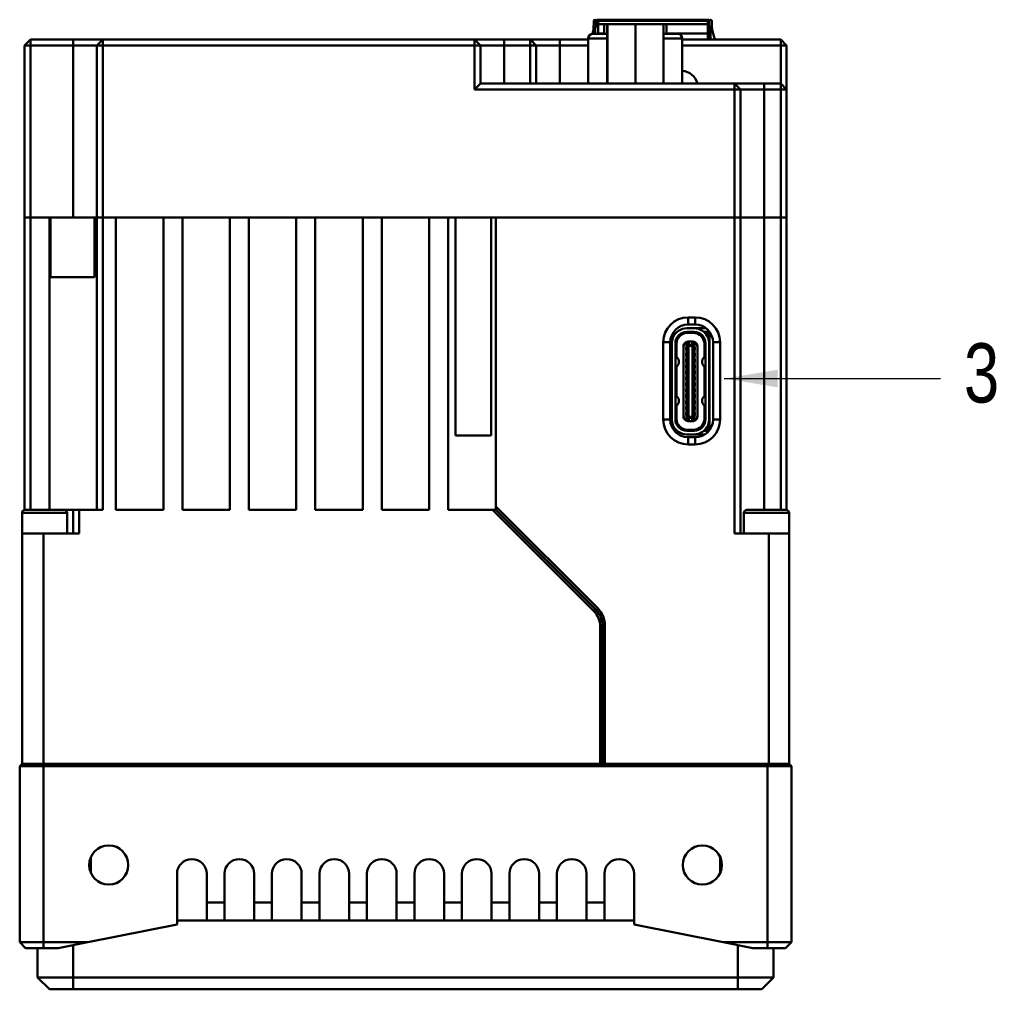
# Model space of a CAD drawing. Header units: millimetres. Extents: x 0 to 16412, y 0 to 878.
# Tile 3 of 3: x 16330 to 16412, y 796 to 878. Entities that reach past the tile are written whole.
import ezdxf

# ---------------------------------------------------------------- set-up
doc = ezdxf.new("R2010")
doc.units = ezdxf.units.MM
doc.layers.add('粗实线', color=7, linetype='Continuous', lineweight=50)
doc.layers.add('细实线', color=3, linetype='Continuous', lineweight=25)
doc.styles.add('iTek', font='txt', dxfattribs={"width": 0.8, "height": 5})
doc.dimstyles.new('iTek', dxfattribs={"dimscale": 0, "dimtxt": 5, "dimasz": 4.5, "dimexe": 1, "dimexo": 0, "dimgap": 1.5, "dimtad": 1, "dimtoh": 1, "dimdsep": 46, "dimtxsty": 'iTek', "dimcen": 4, "dimclrd": 256, "dimclre": 256, "dimclrt": 256, "dimazin": 2, "dimtfac": 1, "dimtmove": 0, "dimatfit": 3, "dimfxl": 1, "dimlwd": -1, "dimlwe": -1, "dimarcsym": 0})

msp = doc.modelspace()

# ---------------------------------------------------------------- linework, layer by layer
at = {"layer": '粗实线'}
for p, q in [((16377.895, 877.674), (16377.894, 877.392)), ((16378.114, 877.203), (16378.114, 877.674)), ((16378.144, 877.782), (16378.144, 877.203)), ((16378.144, 877.782), (16378.644, 877.782)), ((16387.504, 877.782), (16378.256, 877.782)), ((16378.256, 877.674), (16378.256, 877.782)), ((16378.256, 877.392), (16378.256, 877.674)), ((16378.256, 877.674), (16387.504, 877.674)), ((16387.094, 877.782), (16378.644, 877.782)), ((16378.644, 877.782), (16378.644, 877.782)), ((16387.094, 877.782), (16387.594, 877.782)), ((16387.094, 877.782), (16387.094, 877.782)), ((16387.504, 877.782), (16387.504, 877.674)), ((16387.504, 877.674), (16387.504, 877.392)), ((16387.594, 877.203), (16387.594, 877.782)), ((16387.625, 877.674), (16387.624, 877.203)), ((16387.844, 877.392), (16387.844, 877.674)), ((16377.792, 876.615), (16377.783, 876.583)), ((16378.02, 877.203), (16378.02, 876.587)), ((16378.02, 877.203), (16378.256, 877.203)), ((16378.256, 876.615), (16378.256, 877.392)), ((16378.761, 877.392), (16378.256, 877.392)), ((16378.256, 876.587), (16378.256, 876.615)), ((16378.256, 876.615), (16378.761, 876.615)), ((16378.761, 877.397), (16378.761, 876.587)), ((16378.761, 877.397), (16379.03, 877.397)), ((16379.03, 877.397), (16379.03, 872.407)), ((16379.03, 877.397), (16379.058, 877.397)), ((16379.058, 877.397), (16379.058, 872.407)), ((16379.058, 877.397), (16381.422, 877.397)), ((16381.422, 877.397), (16381.422, 872.407)), ((16381.422, 877.397), (16383.758, 877.397)), ((16383.758, 877.397), (16383.758, 872.407)), ((16383.758, 877.397), (16384.026, 877.397)), ((16384.026, 877.397), (16384.026, 876.587)), ((16387.504, 877.392), (16384.026, 877.392)), ((16384.026, 876.615), (16387.504, 876.615)), ((16387.504, 877.392), (16387.504, 876.615)), ((16387.504, 877.203), (16387.524, 877.203)), ((16387.504, 876.615), (16387.504, 876.107)), ((16387.524, 877.203), (16387.724, 877.203)), ((16387.524, 877.203), (16387.524, 876.107)), ((16387.724, 876.107), (16387.724, 877.203)), ((16387.946, 876.615), (16388.082, 876.107)), ((16330.444, 876.107), (16329.944, 875.607)), ((16330.444, 876.107), (16330.444, 875.607)), ((16330.444, 876.107), (16334.044, 876.107)), ((16334.044, 875.607), (16334.044, 876.107)), ((16334.044, 876.107), (16336.544, 876.107)), ((16336.044, 875.607), (16336.544, 876.107)), ((16336.544, 876.107), (16367.844, 876.107)), ((16336.544, 875.607), (16336.544, 876.107)), ((16367.844, 875.607), (16367.844, 876.107)), ((16368.344, 875.607), (16367.844, 876.107)), ((16367.844, 876.107), (16370.344, 876.107)), ((16370.344, 875.607), (16370.344, 876.107)), ((16370.344, 876.107), (16372.544, 876.107)), ((16372.544, 875.607), (16372.544, 876.107)), ((16373.044, 875.607), (16372.544, 876.107)), ((16372.544, 876.107), (16372.594, 876.107)), ((16372.594, 876.057), (16372.594, 876.107)), ((16372.637, 876.107), (16372.594, 876.107)), ((16372.89, 875.76), (16372.637, 876.107)), ((16372.637, 876.107), (16375.044, 876.107)), ((16375.044, 876.107), (16375.044, 875.607)), ((16375.044, 876.107), (16377.434, 876.107)), ((16377.434, 876.187), (16377.434, 872.407)), ((16379.03, 876.187), (16377.434, 876.187)), ((16377.834, 876.587), (16379.03, 876.587)), ((16383.758, 876.587), (16384.954, 876.587)), ((16385.354, 876.187), (16383.758, 876.187)), ((16385.354, 876.187), (16385.354, 872.407)), ((16385.354, 876.107), (16393.644, 876.107)), ((16393.644, 876.107), (16393.644, 875.607)), ((16394.144, 875.607), (16393.644, 876.107)), ((16329.944, 861.107), (16329.944, 875.607)), ((16330.444, 875.607), (16329.944, 875.607)), ((16330.444, 875.607), (16330.444, 861.107)), ((16334.044, 875.607), (16330.444, 875.607)), ((16334.044, 861.107), (16334.044, 875.607)), ((16336.044, 875.607), (16334.044, 875.607)), ((16336.044, 861.107), (16336.044, 875.607)), ((16336.544, 875.607), (16336.044, 875.607)), ((16336.544, 875.607), (16336.544, 861.107)), ((16367.844, 875.607), (16336.544, 875.607)), ((16367.844, 871.907), (16367.844, 875.607)), ((16367.844, 875.607), (16368.344, 875.607)), ((16368.344, 875.607), (16368.344, 872.407)), ((16370.344, 875.607), (16368.344, 875.607)), ((16370.344, 875.607), (16370.344, 872.407)), ((16372.544, 875.607), (16370.344, 875.607)), ((16372.544, 872.407), (16372.544, 875.607)), ((16373.044, 875.607), (16372.544, 875.607)), ((16373.044, 875.607), (16373.044, 872.407)), ((16375.044, 875.607), (16373.044, 875.607)), ((16375.044, 875.607), (16375.044, 872.407)), ((16377.434, 875.607), (16375.044, 875.607)), ((16393.644, 875.607), (16385.354, 875.607)), ((16393.644, 872.407), (16393.644, 875.607)), ((16394.144, 875.607), (16393.644, 875.607)), ((16394.144, 875.607), (16394.144, 871.907)), ((16367.844, 871.907), (16368.344, 872.407)), ((16389.744, 871.907), (16367.844, 871.907)), ((16368.344, 872.407), (16389.744, 872.407)), ((16389.744, 871.907), (16389.744, 872.407)), ((16390.244, 871.907), (16389.744, 872.407)), ((16389.744, 872.407), (16392.244, 872.407)), ((16389.744, 861.117), (16389.744, 871.907)), ((16390.244, 871.907), (16389.744, 871.907)), ((16390.244, 871.907), (16390.244, 861.117)), ((16392.244, 871.907), (16390.244, 871.907)), ((16392.244, 871.907), (16392.244, 872.407)), ((16392.244, 872.407), (16393.644, 872.407)), ((16392.244, 871.907), (16392.244, 861.117)), ((16393.644, 871.907), (16392.244, 871.907)), ((16393.644, 871.907), (16393.644, 872.407)), ((16394.144, 871.907), (16393.644, 872.407)), ((16394.144, 871.907), (16393.644, 871.907)), ((16393.644, 861.117), (16393.644, 871.907)), ((16394.144, 871.907), (16394.144, 861.117)), ((16330.444, 861.107), (16329.944, 861.107)), ((16329.944, 836.492), (16329.944, 861.107)), ((16334.044, 861.107), (16330.444, 861.107)), ((16330.444, 861.107), (16332.044, 861.107)), ((16330.444, 861.107), (16330.444, 836.497)), ((16332.044, 836.507), (16332.044, 861.107)), ((16332.144, 861.107), (16332.144, 856.107)), ((16336.044, 861.107), (16334.044, 861.107)), ((16335.844, 856.107), (16335.844, 861.107)), ((16336.544, 861.107), (16336.044, 861.107)), ((16336.044, 836.507), (16336.044, 861.107)), ((16375.044, 861.107), (16336.544, 861.107)), ((16336.544, 861.107), (16336.544, 836.507)), ((16337.644, 861.107), (16336.544, 861.107)), ((16337.644, 836.507), (16337.644, 861.107)), ((16341.644, 861.107), (16341.644, 836.507)), ((16343.244, 861.107), (16341.644, 861.107)), ((16343.244, 836.507), (16343.244, 861.107)), ((16347.244, 861.107), (16347.244, 836.507)), ((16348.844, 861.107), (16347.244, 861.107)), ((16348.844, 836.507), (16348.844, 861.107)), ((16352.844, 861.107), (16352.844, 836.507)), ((16354.444, 861.107), (16352.844, 861.107)), ((16354.444, 836.507), (16354.444, 861.107)), ((16358.444, 861.107), (16358.444, 836.507)), ((16360.044, 861.107), (16358.444, 861.107)), ((16360.044, 836.507), (16360.044, 861.107)), ((16364.044, 861.107), (16364.044, 836.507)), ((16365.644, 861.107), (16364.044, 861.107)), ((16365.644, 836.507), (16365.644, 861.107)), ((16366.244, 861.107), (16366.244, 842.757)), ((16369.244, 842.757), (16369.244, 861.107)), ((16369.644, 861.107), (16369.644, 836.789)), ((16369.644, 861.107), (16389.744, 861.107)), ((16389.744, 861.117), (16375.044, 861.117)), ((16375.044, 861.117), (16375.044, 861.107)), ((16376.844, 861.107), (16376.844, 861.117)), ((16384.124, 861.107), (16384.124, 861.117)), ((16384.724, 861.107), (16384.724, 861.117)), ((16387.644, 861.107), (16387.644, 861.117)), ((16389.044, 861.107), (16389.044, 861.117)), ((16390.244, 861.117), (16389.744, 861.117)), ((16389.744, 834.507), (16389.744, 861.107)), ((16389.744, 861.107), (16390.244, 861.107)), ((16392.244, 861.117), (16390.244, 861.117)), ((16390.244, 861.107), (16390.244, 834.507)), ((16390.244, 861.107), (16392.244, 861.107)), ((16390.647, 861.107), (16390.653, 861.117)), ((16393.644, 861.117), (16392.244, 861.117)), ((16393.644, 861.107), (16392.244, 861.107)), ((16392.244, 861.107), (16392.244, 836.497)), ((16394.144, 861.117), (16393.644, 861.117)), ((16393.644, 861.107), (16394.144, 861.107)), ((16393.644, 836.497), (16393.644, 861.107)), ((16394.144, 861.107), (16394.144, 836.492)), ((16332.144, 859.107), (16332.044, 859.107)), ((16332.044, 857.107), (16332.144, 857.107)), ((16335.844, 856.107), (16332.144, 856.107)), ((16385.844, 852.707), (16386.444, 852.707)), ((16385.844, 852.707), (16385.844, 852.107)), ((16386.444, 852.707), (16386.444, 852.107)), ((16385.744, 851.787), (16385.744, 851.786)), ((16385.744, 851.787), (16386.344, 851.787)), ((16386.444, 852.107), (16385.844, 852.107)), ((16386.344, 851.787), (16386.344, 851.786)), ((16386.344, 851.787), (16387.37, 851.787)), ((16387.094, 851.958), (16387.094, 851.787)), ((16384.935, 850.979), (16385.033, 850.993)), ((16386.344, 851.487), (16385.744, 851.487)), ((16385.794, 851.392), (16385.794, 851.467)), ((16386.294, 851.467), (16385.794, 851.467)), ((16385.794, 851.392), (16386.294, 851.392)), ((16386.294, 851.392), (16386.294, 851.467)), ((16387.164, 851.487), (16387.644, 851.487)), ((16387.187, 851.467), (16387.364, 851.467)), ((16387.435, 851.437), (16387.564, 851.437)), ((16387.514, 851.387), (16387.462, 851.387)), ((16387.464, 851.367), (16387.464, 851.115)), ((16387.464, 851.287), (16387.514, 851.287)), ((16387.464, 851.267), (16387.644, 851.267)), ((16387.564, 851.437), (16387.514, 851.387)), ((16387.514, 851.287), (16387.514, 851.387)), ((16387.514, 851.287), (16387.534, 851.267)), ((16387.614, 851.337), (16387.544, 851.267)), ((16387.644, 850.917), (16387.551, 850.917)), ((16387.644, 850.917), (16387.551, 850.917)), ((16387.564, 851.437), (16387.614, 851.437)), ((16387.594, 851.437), (16387.594, 851.487)), ((16387.594, 851.267), (16387.594, 851.317)), ((16387.614, 851.437), (16387.614, 851.337)), ((16387.644, 843.207), (16387.644, 851.507)), ((16383.744, 844.107), (16383.744, 850.607)), ((16383.744, 850.607), (16384.344, 850.607)), ((16384.344, 850.607), (16384.344, 844.107)), ((16384.464, 850.487), (16384.464, 844.147)), ((16384.774, 850.517), (16384.774, 844.117)), ((16384.794, 850.487), (16384.869, 850.487)), ((16384.794, 850.487), (16384.794, 849.44)), ((16384.869, 850.487), (16384.869, 849.367)), ((16385.449, 850.242), (16385.444, 850.242)), ((16385.444, 850.242), (16385.444, 848.867)), ((16385.462, 848.889), (16385.462, 850.242)), ((16385.684, 850.197), (16385.684, 850.184)), ((16385.684, 850.197), (16385.719, 850.197)), ((16385.684, 849.949), (16385.684, 850.184)), ((16385.684, 850.184), (16385.719, 850.158)), ((16385.719, 850.602), (16385.719, 850.581)), ((16385.719, 850.581), (16385.719, 850.572)), ((16385.719, 850.572), (16385.719, 850.522)), ((16385.769, 850.572), (16385.719, 850.572)), ((16385.719, 850.522), (16385.719, 850.268)), ((16385.769, 850.302), (16385.719, 850.268)), ((16385.719, 850.268), (16385.719, 844.365)), ((16385.769, 850.572), (16385.769, 850.568)), ((16385.914, 850.572), (16385.769, 850.572)), ((16385.769, 850.302), (16385.769, 850.568)), ((16385.769, 850.568), (16385.914, 850.568)), ((16385.869, 850.262), (16385.769, 850.302)), ((16385.869, 844.372), (16385.869, 850.262)), ((16385.869, 850.262), (16385.914, 850.262)), ((16385.914, 850.672), (16385.894, 850.672)), ((16385.894, 850.622), (16385.894, 850.672)), ((16385.894, 850.622), (16385.914, 850.622)), ((16386.174, 850.672), (16385.914, 850.672)), ((16385.914, 850.672), (16385.914, 850.664)), ((16385.914, 850.664), (16386.174, 850.664)), ((16385.914, 850.664), (16385.914, 850.397)), ((16386.174, 850.397), (16385.914, 850.397)), ((16385.914, 850.397), (16385.914, 850.304)), ((16385.914, 850.304), (16385.914, 850.262)), ((16385.914, 850.304), (16386.174, 850.304)), ((16386.174, 850.672), (16386.174, 850.664)), ((16386.194, 850.672), (16386.174, 850.672)), ((16386.174, 850.664), (16386.174, 850.397)), ((16386.174, 850.622), (16386.194, 850.622)), ((16386.319, 850.572), (16386.174, 850.572)), ((16386.174, 850.568), (16386.319, 850.568)), ((16386.174, 850.397), (16386.174, 850.304)), ((16386.174, 850.304), (16386.174, 850.262)), ((16386.219, 850.262), (16386.174, 850.262)), ((16386.194, 850.672), (16386.194, 850.622)), ((16386.319, 850.302), (16386.219, 850.262)), ((16386.219, 850.262), (16386.219, 844.372)), ((16386.319, 850.572), (16386.319, 850.568)), ((16386.369, 850.572), (16386.319, 850.572)), ((16386.319, 850.568), (16386.319, 850.302)), ((16386.319, 850.302), (16386.369, 850.268)), ((16386.369, 850.581), (16386.369, 850.602)), ((16386.369, 850.572), (16386.369, 850.581)), ((16386.369, 850.522), (16386.369, 850.572)), ((16386.369, 850.268), (16386.369, 850.522)), ((16386.369, 844.365), (16386.369, 850.268)), ((16386.369, 850.197), (16386.404, 850.197)), ((16386.369, 850.158), (16386.404, 850.184)), ((16386.404, 850.184), (16386.404, 850.197)), ((16386.404, 850.184), (16386.404, 849.949)), ((16386.626, 850.242), (16386.626, 848.889)), ((16386.644, 850.242), (16386.639, 850.242)), ((16386.644, 848.867), (16386.644, 850.242)), ((16387.219, 850.467), (16387.219, 849.367)), ((16387.294, 850.467), (16387.219, 850.467)), ((16387.294, 849.44), (16387.294, 850.467)), ((16387.314, 844.117), (16387.314, 850.517)), ((16387.624, 850.517), (16387.644, 850.517)), ((16387.624, 844.147), (16387.624, 850.487)), ((16387.644, 850.337), (16387.624, 850.337)), ((16387.644, 850.087), (16387.624, 850.087)), ((16388.544, 850.607), (16387.944, 850.607)), ((16387.944, 844.107), (16387.944, 850.607)), ((16388.544, 850.607), (16388.544, 844.107)), ((16384.464, 849.857), (16384.344, 849.857)), ((16384.912, 849.326), (16384.774, 849.459)), ((16385.719, 849.975), (16385.684, 849.949)), ((16385.684, 849.949), (16385.684, 849.937)), ((16385.684, 849.937), (16385.719, 849.937)), ((16385.684, 849.697), (16385.684, 849.684)), ((16385.684, 849.697), (16385.719, 849.697)), ((16385.684, 849.684), (16385.719, 849.658)), ((16385.684, 849.449), (16385.684, 849.684)), ((16385.719, 849.475), (16385.684, 849.449)), ((16385.684, 849.449), (16385.684, 849.437)), ((16385.684, 849.437), (16385.719, 849.437)), ((16386.404, 849.949), (16386.369, 849.975)), ((16386.404, 849.937), (16386.369, 849.937)), ((16386.404, 849.697), (16386.369, 849.697)), ((16386.369, 849.658), (16386.404, 849.684)), ((16386.404, 849.449), (16386.369, 849.475)), ((16386.404, 849.437), (16386.369, 849.437)), ((16386.404, 849.937), (16386.404, 849.949)), ((16386.404, 849.684), (16386.404, 849.697)), ((16386.404, 849.684), (16386.404, 849.449)), ((16386.404, 849.437), (16386.404, 849.449)), ((16387.314, 849.459), (16387.176, 849.326)), ((16387.644, 849.787), (16387.624, 849.787)), ((16387.644, 849.587), (16387.624, 849.587)), ((16387.644, 849.287), (16387.624, 849.287)), ((16384.912, 848.607), (16384.774, 848.474)), ((16384.794, 846.14), (16384.794, 848.494)), ((16384.869, 848.566), (16384.869, 846.067)), ((16385.444, 848.867), (16385.444, 848.091)), ((16385.461, 848.07), (16385.461, 848.889)), ((16385.684, 849.197), (16385.684, 849.184)), ((16385.684, 849.197), (16385.719, 849.197)), ((16385.684, 849.184), (16385.719, 849.158)), ((16385.684, 848.949), (16385.684, 849.184)), ((16385.719, 848.975), (16385.684, 848.949)), ((16385.684, 848.949), (16385.684, 848.937)), ((16385.684, 848.937), (16385.719, 848.937)), ((16385.684, 848.697), (16385.684, 848.684)), ((16385.684, 848.697), (16385.719, 848.697)), ((16385.684, 848.449), (16385.684, 848.684)), ((16385.684, 848.684), (16385.719, 848.658)), ((16385.719, 848.475), (16385.684, 848.449)), ((16385.684, 848.449), (16385.684, 848.437)), ((16385.684, 848.437), (16385.719, 848.437)), ((16386.404, 849.197), (16386.369, 849.197)), ((16386.369, 849.158), (16386.404, 849.184)), ((16386.404, 848.949), (16386.369, 848.975)), ((16386.404, 848.937), (16386.369, 848.937)), ((16386.404, 848.697), (16386.369, 848.697)), ((16386.369, 848.658), (16386.404, 848.684)), ((16386.404, 848.449), (16386.369, 848.475)), ((16386.404, 848.437), (16386.369, 848.437)), ((16386.404, 849.184), (16386.404, 849.197)), ((16386.404, 849.184), (16386.404, 848.949)), ((16386.404, 848.937), (16386.404, 848.949)), ((16386.404, 848.684), (16386.404, 848.697)), ((16386.404, 848.684), (16386.404, 848.449)), ((16386.404, 848.437), (16386.404, 848.449)), ((16386.627, 848.889), (16386.627, 848.07)), ((16386.644, 848.091), (16386.644, 848.867)), ((16387.176, 848.607), (16387.314, 848.474)), ((16387.219, 848.566), (16387.219, 846.067)), ((16387.294, 846.14), (16387.294, 848.494)), ((16387.644, 849.087), (16387.624, 849.087)), ((16387.644, 848.787), (16387.624, 848.787)), ((16387.644, 848.587), (16387.624, 848.587)), ((16385.444, 848.091), (16385.444, 846.542)), ((16385.462, 846.564), (16385.462, 848.069)), ((16385.684, 848.197), (16385.684, 848.184)), ((16385.684, 848.197), (16385.719, 848.197)), ((16385.684, 847.949), (16385.684, 848.184)), ((16385.684, 848.184), (16385.719, 848.158)), ((16385.719, 847.975), (16385.684, 847.949)), ((16385.684, 847.949), (16385.684, 847.937)), ((16385.684, 847.937), (16385.719, 847.937)), ((16385.684, 847.697), (16385.684, 847.684)), ((16385.684, 847.697), (16385.719, 847.697)), ((16385.684, 847.449), (16385.684, 847.684)), ((16385.684, 847.684), (16385.719, 847.658)), ((16386.404, 848.197), (16386.369, 848.197)), ((16386.369, 848.158), (16386.404, 848.184)), ((16386.404, 847.949), (16386.369, 847.975)), ((16386.404, 847.937), (16386.369, 847.937)), ((16386.404, 847.697), (16386.369, 847.697)), ((16386.369, 847.658), (16386.404, 847.684)), ((16386.404, 848.184), (16386.404, 848.197)), ((16386.404, 848.184), (16386.404, 847.949)), ((16386.404, 847.937), (16386.404, 847.949)), ((16386.404, 847.684), (16386.404, 847.697)), ((16386.404, 847.684), (16386.404, 847.449)), ((16386.626, 848.069), (16386.626, 846.564)), ((16386.644, 846.542), (16386.644, 848.091)), ((16387.644, 848.287), (16387.624, 848.287)), ((16387.644, 848.087), (16387.624, 848.087)), ((16387.644, 847.787), (16387.624, 847.787)), ((16387.644, 847.587), (16387.624, 847.587)), ((16385.719, 847.475), (16385.684, 847.449)), ((16385.684, 847.449), (16385.684, 847.437)), ((16385.684, 847.437), (16385.719, 847.437)), ((16385.684, 847.197), (16385.684, 847.184)), ((16385.684, 847.197), (16385.719, 847.197)), ((16385.684, 846.949), (16385.684, 847.184)), ((16385.684, 847.184), (16385.719, 847.158)), ((16385.719, 846.975), (16385.684, 846.949)), ((16385.684, 846.949), (16385.684, 846.937)), ((16385.684, 846.937), (16385.719, 846.937)), ((16386.404, 847.449), (16386.369, 847.475)), ((16386.404, 847.437), (16386.369, 847.437)), ((16386.404, 847.197), (16386.369, 847.197)), ((16386.369, 847.158), (16386.404, 847.184)), ((16386.404, 846.949), (16386.369, 846.975)), ((16386.404, 846.937), (16386.369, 846.937)), ((16386.404, 847.437), (16386.404, 847.449)), ((16386.404, 847.184), (16386.404, 847.197)), ((16386.404, 847.184), (16386.404, 846.949)), ((16386.404, 846.937), (16386.404, 846.949)), ((16387.644, 847.287), (16387.624, 847.287)), ((16387.644, 847.087), (16387.624, 847.087)), ((16387.644, 846.787), (16387.624, 846.787)), ((16384.344, 846.357), (16384.464, 846.357)), ((16384.912, 846.026), (16384.774, 846.159)), ((16385.444, 846.542), (16385.444, 845.766)), ((16385.461, 845.745), (16385.461, 846.564)), ((16385.684, 846.697), (16385.684, 846.684)), ((16385.684, 846.697), (16385.719, 846.697)), ((16385.684, 846.684), (16385.719, 846.658)), ((16385.684, 846.449), (16385.684, 846.684)), ((16385.719, 846.475), (16385.684, 846.449)), ((16385.684, 846.449), (16385.684, 846.437)), ((16385.684, 846.437), (16385.719, 846.437)), ((16385.684, 846.197), (16385.684, 846.184)), ((16385.684, 846.197), (16385.719, 846.197)), ((16385.684, 846.184), (16385.719, 846.158)), ((16385.684, 845.949), (16385.684, 846.184)), ((16385.719, 845.975), (16385.684, 845.949)), ((16385.684, 845.949), (16385.684, 845.937)), ((16385.684, 845.937), (16385.719, 845.937)), ((16386.404, 846.697), (16386.369, 846.697)), ((16386.369, 846.658), (16386.404, 846.684)), ((16386.404, 846.449), (16386.369, 846.475)), ((16386.404, 846.437), (16386.369, 846.437)), ((16386.404, 846.197), (16386.369, 846.197)), ((16386.369, 846.158), (16386.404, 846.184)), ((16386.404, 845.949), (16386.369, 845.975)), ((16386.404, 845.937), (16386.369, 845.937)), ((16386.404, 846.684), (16386.404, 846.697)), ((16386.404, 846.684), (16386.404, 846.449)), ((16386.404, 846.437), (16386.404, 846.449)), ((16386.404, 846.184), (16386.404, 846.197)), ((16386.404, 846.184), (16386.404, 845.949)), ((16386.404, 845.937), (16386.404, 845.949)), ((16386.627, 846.564), (16386.627, 845.745)), ((16386.644, 845.766), (16386.644, 846.542)), ((16387.314, 846.159), (16387.176, 846.026)), ((16387.644, 846.587), (16387.624, 846.587)), ((16387.644, 846.287), (16387.624, 846.287)), ((16387.644, 846.087), (16387.624, 846.087)), ((16384.774, 845.174), (16384.912, 845.307)), ((16384.794, 845.194), (16384.794, 844.146)), ((16384.869, 844.147), (16384.869, 845.266)), ((16385.444, 845.766), (16385.444, 844.392)), ((16385.462, 844.392), (16385.462, 845.744)), ((16385.684, 845.697), (16385.684, 845.684)), ((16385.684, 845.697), (16385.719, 845.697)), ((16385.684, 845.449), (16385.684, 845.684)), ((16385.684, 845.684), (16385.719, 845.658)), ((16385.719, 845.475), (16385.684, 845.449)), ((16385.684, 845.449), (16385.684, 845.437)), ((16385.684, 845.437), (16385.719, 845.437)), ((16385.684, 845.197), (16385.684, 845.184)), ((16385.684, 845.197), (16385.719, 845.197)), ((16385.684, 844.949), (16385.684, 845.184)), ((16385.684, 845.184), (16385.719, 845.158)), ((16386.404, 845.697), (16386.369, 845.697)), ((16386.369, 845.658), (16386.404, 845.684)), ((16386.404, 845.449), (16386.369, 845.475)), ((16386.404, 845.437), (16386.369, 845.437)), ((16386.404, 845.197), (16386.369, 845.197)), ((16386.369, 845.158), (16386.404, 845.184)), ((16386.404, 845.684), (16386.404, 845.697)), ((16386.404, 845.684), (16386.404, 845.449)), ((16386.404, 845.437), (16386.404, 845.449)), ((16386.404, 845.184), (16386.404, 845.197)), ((16386.404, 845.184), (16386.404, 844.949)), ((16386.626, 845.744), (16386.626, 844.392)), ((16386.644, 844.392), (16386.644, 845.766)), ((16387.314, 845.174), (16387.176, 845.307)), ((16387.219, 845.266), (16387.219, 844.167)), ((16387.294, 844.167), (16387.294, 845.194)), ((16387.644, 845.787), (16387.624, 845.787)), ((16387.644, 845.587), (16387.624, 845.587)), ((16387.644, 845.287), (16387.624, 845.287)), ((16385.444, 844.392), (16385.449, 844.392)), ((16385.719, 844.975), (16385.684, 844.949)), ((16385.684, 844.949), (16385.684, 844.937)), ((16385.684, 844.937), (16385.719, 844.937)), ((16385.684, 844.697), (16385.684, 844.684)), ((16385.684, 844.697), (16385.719, 844.697)), ((16385.684, 844.449), (16385.684, 844.684)), ((16385.684, 844.684), (16385.719, 844.658)), ((16385.719, 844.475), (16385.684, 844.449)), ((16385.684, 844.449), (16385.684, 844.437)), ((16385.719, 844.437), (16385.684, 844.437)), ((16385.719, 844.365), (16385.769, 844.331)), ((16385.719, 844.365), (16385.719, 844.112)), ((16385.769, 844.331), (16385.869, 844.372)), ((16385.769, 844.065), (16385.769, 844.331)), ((16385.914, 844.372), (16385.869, 844.372)), ((16385.914, 844.329), (16385.914, 844.371)), ((16386.174, 844.329), (16385.914, 844.329)), ((16385.914, 844.236), (16385.914, 844.329)), ((16386.174, 844.372), (16386.219, 844.372)), ((16386.174, 844.371), (16386.174, 844.329)), ((16386.174, 844.236), (16386.174, 844.329)), ((16386.219, 844.372), (16386.319, 844.331)), ((16386.319, 844.331), (16386.369, 844.365)), ((16386.319, 844.331), (16386.319, 844.065)), ((16386.404, 844.949), (16386.369, 844.975)), ((16386.404, 844.937), (16386.369, 844.937)), ((16386.404, 844.697), (16386.369, 844.697)), ((16386.369, 844.658), (16386.404, 844.684)), ((16386.404, 844.449), (16386.369, 844.475)), ((16386.404, 844.437), (16386.369, 844.437)), ((16386.369, 844.112), (16386.369, 844.365)), ((16386.404, 844.937), (16386.404, 844.949)), ((16386.404, 844.684), (16386.404, 844.697)), ((16386.404, 844.684), (16386.404, 844.449)), ((16386.404, 844.437), (16386.404, 844.449)), ((16386.639, 844.392), (16386.644, 844.392)), ((16387.644, 845.087), (16387.624, 845.087)), ((16387.644, 844.787), (16387.624, 844.787)), ((16387.644, 844.587), (16387.624, 844.587)), ((16387.644, 844.287), (16387.624, 844.287)), ((16384.344, 844.107), (16383.744, 844.107)), ((16384.869, 844.147), (16384.794, 844.146)), ((16385.033, 843.64), (16384.935, 843.654)), ((16385.719, 844.112), (16385.719, 844.062)), ((16385.719, 844.062), (16385.719, 844.052)), ((16385.719, 844.062), (16385.769, 844.062)), ((16385.719, 844.052), (16385.719, 844.032)), ((16385.914, 844.065), (16385.769, 844.065)), ((16385.769, 844.065), (16385.769, 844.062)), ((16385.769, 844.062), (16385.914, 844.062)), ((16385.894, 843.962), (16385.894, 844.012)), ((16385.914, 844.012), (16385.894, 844.012)), ((16385.894, 843.962), (16385.914, 843.962)), ((16385.914, 844.236), (16386.174, 844.236)), ((16385.914, 843.969), (16385.914, 844.236)), ((16386.174, 843.969), (16385.914, 843.969)), ((16385.914, 843.962), (16385.914, 843.969)), ((16385.914, 843.962), (16386.174, 843.962)), ((16386.174, 843.969), (16386.174, 844.236)), ((16386.319, 844.065), (16386.174, 844.065)), ((16386.174, 844.062), (16386.319, 844.062)), ((16386.194, 844.012), (16386.174, 844.012)), ((16386.174, 843.962), (16386.174, 843.969)), ((16386.174, 843.962), (16386.194, 843.962)), ((16386.194, 844.012), (16386.194, 843.962)), ((16386.319, 844.065), (16386.319, 844.062)), ((16386.319, 844.062), (16386.369, 844.062)), ((16386.369, 844.062), (16386.369, 844.112)), ((16386.369, 844.052), (16386.369, 844.062)), ((16386.369, 844.032), (16386.369, 844.052)), ((16387.219, 844.167), (16387.294, 844.167)), ((16387.464, 843.518), (16387.464, 843.267)), ((16387.551, 843.717), (16387.644, 843.717)), ((16387.551, 843.717), (16387.644, 843.717)), ((16387.644, 844.117), (16387.624, 844.117)), ((16387.944, 844.107), (16388.544, 844.107)), ((16369.244, 842.757), (16366.244, 842.757)), ((16385.744, 843.147), (16386.344, 843.147)), ((16386.344, 842.847), (16385.744, 842.847)), ((16385.744, 842.847), (16385.744, 842.847)), ((16385.794, 843.167), (16385.794, 843.242)), ((16386.294, 843.242), (16385.794, 843.242)), ((16385.794, 843.167), (16386.294, 843.167)), ((16385.844, 842.607), (16386.444, 842.607)), ((16385.844, 842.607), (16385.844, 842.007)), ((16386.294, 843.242), (16386.294, 843.167)), ((16386.344, 842.847), (16386.344, 842.847)), ((16387.258, 842.847), (16386.344, 842.847)), ((16386.444, 842.607), (16386.444, 842.007)), ((16387.033, 842.74), (16387.063, 842.74)), ((16387.597, 843.147), (16387.164, 843.147)), ((16387.364, 843.167), (16387.187, 843.167)), ((16387.564, 843.197), (16387.435, 843.197)), ((16387.462, 843.247), (16387.514, 843.247)), ((16387.464, 843.367), (16387.644, 843.367)), ((16387.514, 843.347), (16387.464, 843.347)), ((16387.534, 843.367), (16387.514, 843.347)), ((16387.514, 843.247), (16387.514, 843.347)), ((16387.564, 843.197), (16387.514, 843.247)), ((16387.544, 843.367), (16387.614, 843.297)), ((16387.614, 843.197), (16387.564, 843.197)), ((16387.614, 843.297), (16387.614, 843.197)), ((16387.614, 843.24), (16387.644, 843.24)), ((16386.444, 842.007), (16385.844, 842.007)), ((16329.744, 836.247), (16329.744, 834.497)), ((16333.369, 836.247), (16329.744, 836.247)), ((16329.994, 836.497), (16333.142, 836.497)), ((16334.044, 836.507), (16332.044, 836.507)), ((16332.044, 836.497), (16332.044, 836.507)), ((16333.142, 836.497), (16333.294, 836.497)), ((16333.544, 836.247), (16333.369, 836.247)), ((16333.544, 834.507), (16333.544, 836.247)), ((16334.044, 834.507), (16334.044, 836.507)), ((16334.044, 836.507), (16334.544, 836.507)), ((16334.544, 836.507), (16334.544, 834.507)), ((16334.544, 836.507), (16336.544, 836.507)), ((16337.644, 836.507), (16341.644, 836.507)), ((16343.244, 836.507), (16347.244, 836.507)), ((16348.844, 836.507), (16352.844, 836.507)), ((16354.444, 836.507), (16358.444, 836.507)), ((16360.044, 836.507), (16364.044, 836.507)), ((16365.644, 836.507), (16369.361, 836.507)), ((16377.887, 827.98), (16369.361, 836.507)), ((16369.361, 836.507), (16369.644, 836.507)), ((16369.644, 836.789), (16378.258, 828.175)), ((16369.644, 836.507), (16369.644, 836.789)), ((16378.117, 828.034), (16369.644, 836.507)), ((16369.644, 836.507), (16378.029, 828.122)), ((16390.544, 836.247), (16390.544, 834.507)), ((16394.222, 836.247), (16390.544, 836.247)), ((16390.794, 836.497), (16393.988, 836.497)), ((16393.988, 836.497), (16394.094, 836.497)), ((16394.344, 836.247), (16394.222, 836.247)), ((16394.344, 834.507), (16394.344, 836.247)), ((16329.744, 834.497), (16329.744, 834.507)), ((16329.744, 815.107), (16329.744, 834.497)), ((16329.744, 834.497), (16331.544, 834.497)), ((16331.544, 834.497), (16331.544, 815.107)), ((16331.544, 834.497), (16332.268, 834.497)), ((16332.268, 834.507), (16332.268, 834.497)), ((16332.268, 834.507), (16334.544, 834.507)), ((16389.744, 834.507), (16392.644, 834.507)), ((16392.644, 815.107), (16392.644, 834.507)), ((16392.644, 834.507), (16394.344, 834.507)), ((16394.344, 834.507), (16394.344, 815.107)), ((16377.887, 827.98), (16378.029, 828.122)), ((16378.117, 828.034), (16378.258, 828.175)), ((16378.444, 815.107), (16378.444, 826.637)), ((16378.444, 826.637), (16378.644, 826.637)), ((16378.644, 826.761), (16378.844, 826.761)), ((16378.644, 815.107), (16378.644, 826.761)), ((16378.644, 826.637), (16378.644, 815.107)), ((16378.844, 826.761), (16378.844, 815.107)), ((16329.544, 814.907), (16329.744, 815.107)), ((16331.544, 814.907), (16329.544, 814.907)), ((16329.544, 800.077), (16329.544, 814.907)), ((16331.544, 815.107), (16329.744, 815.107)), ((16331.544, 815.107), (16378.444, 815.107)), ((16331.544, 815.107), (16392.544, 815.107)), ((16331.544, 814.907), (16331.544, 815.107)), ((16392.544, 814.907), (16331.544, 814.907)), ((16331.544, 814.907), (16331.544, 800.077)), ((16378.844, 815.107), (16392.644, 815.107)), ((16392.544, 815.107), (16392.544, 814.907)), ((16394.544, 814.907), (16392.544, 814.907)), ((16392.544, 800.077), (16392.544, 814.907)), ((16394.344, 815.107), (16392.644, 815.107)), ((16394.344, 815.107), (16394.544, 814.907)), ((16394.544, 814.907), (16394.544, 800.077)), ((16335.544, 807.264), (16335.544, 805.889)), ((16388.544, 805.889), (16388.544, 807.264)), ((16342.794, 801.577), (16342.794, 805.827)), ((16345.294, 805.827), (16345.294, 803.407)), ((16346.794, 803.407), (16346.794, 805.827)), ((16349.294, 805.827), (16349.294, 803.407)), ((16350.794, 803.407), (16350.794, 805.827)), ((16353.294, 805.827), (16353.294, 803.407)), ((16354.794, 803.407), (16354.794, 805.827)), ((16357.294, 805.827), (16357.294, 803.407)), ((16358.794, 803.407), (16358.794, 805.827)), ((16361.294, 805.827), (16361.294, 803.407)), ((16362.794, 803.407), (16362.794, 805.827)), ((16365.294, 805.827), (16365.294, 803.407)), ((16366.794, 803.407), (16366.794, 805.827)), ((16369.294, 805.827), (16369.294, 803.407)), ((16370.794, 803.407), (16370.794, 805.827)), ((16373.294, 805.827), (16373.294, 803.407)), ((16374.794, 803.407), (16374.794, 805.827)), ((16377.294, 805.827), (16377.294, 803.407)), ((16378.794, 803.407), (16378.794, 805.827)), ((16381.294, 805.827), (16381.294, 801.577)), ((16345.294, 801.907), (16345.294, 803.407)), ((16345.294, 803.407), (16346.794, 803.407)), ((16346.794, 803.407), (16346.794, 801.907)), ((16349.294, 801.907), (16349.294, 803.407)), ((16349.294, 803.407), (16350.794, 803.407)), ((16350.794, 803.407), (16350.794, 801.907)), ((16353.294, 801.907), (16353.294, 803.407)), ((16353.294, 803.407), (16354.794, 803.407)), ((16354.794, 803.407), (16354.794, 801.907)), ((16357.294, 801.907), (16357.294, 803.407)), ((16357.294, 803.407), (16358.794, 803.407)), ((16358.794, 803.407), (16358.794, 801.907)), ((16361.294, 803.407), (16362.794, 803.407)), ((16361.294, 801.907), (16361.294, 803.407)), ((16362.794, 803.407), (16362.794, 801.907)), ((16365.294, 803.407), (16366.794, 803.407)), ((16365.294, 801.907), (16365.294, 803.407)), ((16366.794, 803.407), (16366.794, 801.907)), ((16369.294, 803.407), (16370.794, 803.407)), ((16369.294, 801.907), (16369.294, 803.407)), ((16370.794, 803.407), (16370.794, 801.907)), ((16373.294, 801.907), (16373.294, 803.407)), ((16373.294, 803.407), (16374.794, 803.407)), ((16374.794, 803.407), (16374.794, 801.907)), ((16377.294, 801.907), (16377.294, 803.407)), ((16377.294, 803.407), (16378.794, 803.407)), ((16378.794, 803.407), (16378.794, 801.907)), ((16335.294, 800.077), (16342.794, 801.577)), ((16381.294, 801.907), (16342.794, 801.907)), ((16346.794, 801.907), (16345.294, 801.907)), ((16350.794, 801.907), (16349.294, 801.907)), ((16354.794, 801.907), (16353.294, 801.907)), ((16358.794, 801.907), (16357.294, 801.907)), ((16362.794, 801.907), (16361.294, 801.907)), ((16366.794, 801.907), (16365.294, 801.907)), ((16370.794, 801.907), (16369.294, 801.907)), ((16374.794, 801.907), (16373.294, 801.907)), ((16378.794, 801.907), (16377.294, 801.907)), ((16381.294, 801.577), (16388.794, 800.077)), ((16330.044, 799.577), (16329.544, 800.077)), ((16329.544, 800.077), (16331.544, 800.077)), ((16331.544, 799.577), (16330.044, 799.577)), ((16331.044, 797.107), (16331.044, 799.577)), ((16331.544, 800.077), (16335.294, 800.077)), ((16331.544, 799.577), (16331.544, 800.077)), ((16332.794, 799.577), (16331.544, 799.577)), ((16335.294, 800.077), (16332.794, 799.577)), ((16334.044, 797.107), (16334.044, 799.827)), ((16388.794, 800.077), (16392.544, 800.077)), ((16391.294, 799.577), (16388.794, 800.077)), ((16390.044, 797.107), (16390.044, 799.827)), ((16392.544, 799.577), (16391.294, 799.577)), ((16392.544, 800.077), (16394.544, 800.077)), ((16392.544, 799.577), (16392.544, 800.077)), ((16394.044, 799.577), (16392.544, 799.577)), ((16393.044, 797.107), (16393.044, 799.577)), ((16394.044, 799.577), (16394.544, 800.077)), ((16332.044, 796.107), (16331.044, 797.107)), ((16331.044, 797.107), (16334.044, 797.107)), ((16334.044, 796.107), (16334.044, 797.107)), ((16334.044, 797.107), (16390.044, 797.107)), ((16390.044, 797.107), (16390.044, 796.107)), ((16390.044, 797.107), (16393.044, 797.107)), ((16393.044, 797.107), (16392.044, 796.107)), ((16334.044, 796.107), (16332.044, 796.107)), ((16390.044, 796.107), (16334.044, 796.107)), ((16392.044, 796.107), (16390.044, 796.107))]:
    msp.add_line(p, q, dxfattribs=at)
at = {"layer": '粗实线', "flags": 128}
msp.add_lwpolyline([(16387.116, 842.765), (16387.047, 842.814), (16387.02, 842.847)], dxfattribs=at)
at = {"layer": '粗实线'}
for centre in [(16337.044, 806.577), (16387.044, 806.577)]:
    msp.add_circle(centre, 1.65, dxfattribs=at)
for centre, radius, start, end in [((16378.006, 877.674), 0.108, 0, 180), ((16387.736, 877.674), 0.108, 0, 180), ((16374.894, 877.392), 3, 345, 0), ((16390.844, 877.392), 3, 180, 195), ((16377.834, 876.187), 0.4, 90, 180), ((16384.954, 876.187), 0.4, 0, 90), ((16385.224, 872.037), 1.45, 14.7838, 84.85623), ((16385.844, 850.607), 2.1, 90, 180), ((16386.444, 850.607), 2.1, 0, 90), ((16385.844, 850.607), 1.5, 90, 180), ((16385.744, 850.517), 1.27, 90, 157.82865), ((16386.344, 850.517), 1.27, 22.17135, 90), ((16386.444, 850.607), 1.5, 0, 90), ((16385.764, 850.487), 1.3, 156.93682, 180), ((16385.744, 850.517), 0.97, 90, 180), ((16385.794, 850.467), 1, 90, 149.17282), ((16385.794, 850.467), 0.925, 90, 145.32732), ((16386.294, 850.467), 1, 0, 90), ((16386.294, 850.467), 0.925, 0, 90), ((16386.344, 850.517), 0.97, 0, 90), ((16387.364, 851.367), 0.1, 0, 90), ((16386.324, 850.487), 1.3, 0, 23.06318), ((16385.769, 850.522), 0.05, 90, 180), ((16385.767, 850.52), 0.0483, 87.93064, 177.7623), ((16385.894, 850.222), 0.45, 90, 108.20996), ((16386.194, 850.222), 0.45, 71.79004, 90), ((16386.319, 850.522), 0.05, 0, 90), ((16386.321, 850.52), 0.0483, 2.18751, 92.08548), ((16384.564, 848.967), 0.5, 314.02829, 45.97171), ((16387.524, 848.967), 0.5, 134.02829, 225.97171), ((16384.564, 845.667), 0.5, 314.02829, 45.97171), ((16387.524, 845.667), 0.5, 134.02829, 225.97171), ((16385.844, 844.107), 2.1, 180, 270), ((16385.844, 844.107), 1.5, 180, 270), ((16385.764, 844.147), 1.3, 180, 203.06318), ((16385.744, 844.117), 1.27, 202.17135, 270), ((16385.744, 844.117), 0.97, 180, 270), ((16385.794, 844.167), 1, 210.82718, 270), ((16385.794, 844.167), 0.925, 214.67268, 270), ((16385.767, 844.113), 0.0483, 182.2377, 272.06936), ((16385.769, 844.112), 0.05, 180, 270), ((16385.894, 844.412), 0.45, 251.79004, 270), ((16386.194, 844.412), 0.45, 270, 288.20996), ((16386.294, 844.167), 0.925, 270, 0), ((16386.294, 844.167), 1, 270, 0), ((16386.321, 844.113), 0.0483, 267.91452, 357.81249), ((16386.319, 844.112), 0.05, 270, 360), ((16386.344, 844.117), 0.97, 270, 0), ((16386.344, 844.117), 1.27, 270, 337.82865), ((16386.444, 844.107), 2.1, 270, 0), ((16386.444, 844.107), 1.5, 270, 0), ((16386.324, 844.147), 1.3, 336.93682, 0), ((16387.034, 842.99), 0.25, 215.11315, 269.86963), ((16387.364, 843.267), 0.1, 270, 0), ((16329.994, 836.247), 0.25, 90, 180), ((16333.294, 836.247), 0.25, 0, 90), ((16390.794, 836.247), 0.25, 90, 180), ((16394.094, 836.247), 0.25, 0, 90), ((16376.544, 826.637), 1.9, 0, 45), ((16376.544, 826.637), 2.1, 0, 45), ((16376.844, 826.761), 1.8, 0, 45), ((16376.844, 826.761), 2, 0, 45), ((16344.044, 805.827), 1.25, 0, 180), ((16348.044, 805.827), 1.25, 0, 180), ((16352.044, 805.827), 1.25, 0, 180), ((16356.044, 805.827), 1.25, 0, 180), ((16360.044, 805.827), 1.25, 0, 180), ((16364.044, 805.827), 1.25, 0, 180), ((16368.044, 805.827), 1.25, 0, 180), ((16372.044, 805.827), 1.25, 0, 180), ((16376.044, 805.827), 1.25, 0, 180), ((16380.044, 805.827), 1.25, 0, 180)]:
    msp.add_arc(centre, radius, start, end, dxfattribs=at)
for points, knots in [([(16384.935, 850.979), (16384.902, 850.915), (16384.846, 850.807), (16384.804, 850.638), (16384.797, 850.538), (16384.794, 850.487)], [0, 0, 0, 0, 0.417166, 0.705267, 1, 1, 1, 1]), ([(16385.033, 850.993), (16384.996, 850.931), (16384.932, 850.823), (16384.881, 850.649), (16384.873, 850.541), (16384.869, 850.487)], [0, 0, 0, 0, 0.400291, 0.695551, 1, 1, 1, 1]), ([(16385.444, 850.242), (16385.45, 850.286), (16385.463, 850.38), (16385.531, 850.498), (16385.629, 850.595), (16385.709, 850.63), (16385.753, 850.649)], [0, 0, 0, 0, 0.223709, 0.468153, 0.707458, 1, 1, 1, 1]), ([(16385.462, 850.242), (16385.459, 850.242), (16385.454, 850.242), (16385.451, 850.242), (16385.449, 850.242)], [0, 0, 0, 0, 0.499968, 1, 1, 1, 1]), ([(16385.462, 850.242), (16385.467, 850.28), (16385.478, 850.361), (16385.537, 850.463), (16385.617, 850.548), (16385.684, 850.579), (16385.719, 850.596)], [0, 0, 0, 0, 0.22346, 0.462923, 0.720832, 1, 1, 1, 1]), ([(16385.753, 850.649), (16385.747, 850.646), (16385.737, 850.642), (16385.726, 850.628), (16385.72, 850.615), (16385.719, 850.606), (16385.719, 850.602)], [0, 0, 0, 0, 0.332385, 0.60876, 0.830402, 1, 1, 1, 1]), ([(16385.719, 850.581), (16385.747, 850.593), (16385.803, 850.617), (16385.864, 850.62), (16385.894, 850.622)], [0, 0, 0, 0, 0.499984, 1, 1, 1, 1]), ([(16386.194, 850.622), (16386.224, 850.62), (16386.285, 850.617), (16386.341, 850.593), (16386.369, 850.581)], [0, 0, 0, 0, 0.500016, 1, 1, 1, 1]), ([(16386.335, 850.649), (16386.34, 850.646), (16386.351, 850.642), (16386.362, 850.628), (16386.368, 850.615), (16386.369, 850.606), (16386.369, 850.602)], [0, 0, 0, 0, 0.332359, 0.608713, 0.830456, 1, 1, 1, 1]), ([(16386.335, 850.649), (16386.379, 850.63), (16386.459, 850.595), (16386.557, 850.498), (16386.625, 850.38), (16386.638, 850.286), (16386.644, 850.242)], [0, 0, 0, 0, 0.29249, 0.531844, 0.776273, 1, 1, 1, 1]), ([(16386.369, 850.596), (16386.404, 850.579), (16386.47, 850.548), (16386.551, 850.464), (16386.611, 850.361), (16386.621, 850.281), (16386.626, 850.242)], [0, 0, 0, 0, 0.277339, 0.536923, 0.775166, 1, 1, 1, 1]), ([(16386.639, 850.242), (16386.637, 850.242), (16386.634, 850.242), (16386.629, 850.242), (16386.626, 850.242)], [0, 0, 0, 0, 0.499678, 1, 1, 1, 1]), ([(16386.627, 848.889), (16386.63, 848.887), (16386.638, 848.882), (16386.642, 848.873), (16386.643, 848.868), (16386.644, 848.867)], [0, 0, 0, 0, 0.357811, 0.875049, 1, 1, 1, 1]), ([(16385.461, 848.069), (16385.458, 848.071), (16385.45, 848.076), (16385.446, 848.085), (16385.445, 848.09), (16385.444, 848.091)], [0, 0, 0, 0, 0.357461, 0.875025, 1, 1, 1, 1]), ([(16385.461, 846.564), (16385.458, 846.562), (16385.45, 846.557), (16385.446, 846.548), (16385.445, 846.543), (16385.444, 846.542)], [0, 0, 0, 0, 0.357442, 0.874979, 1, 1, 1, 1]), ([(16386.627, 846.564), (16386.63, 846.562), (16386.638, 846.557), (16386.642, 846.548), (16386.643, 846.543), (16386.644, 846.542)], [0, 0, 0, 0, 0.357792, 0.875003, 1, 1, 1, 1]), ([(16385.461, 845.744), (16385.458, 845.746), (16385.45, 845.751), (16385.446, 845.76), (16385.445, 845.765), (16385.444, 845.766)], [0, 0, 0, 0, 0.357442, 0.874979, 1, 1, 1, 1]), ([(16385.753, 843.984), (16385.709, 844.003), (16385.629, 844.038), (16385.531, 844.136), (16385.463, 844.253), (16385.45, 844.347), (16385.444, 844.392)], [0, 0, 0, 0, 0.292491, 0.531845, 0.776278, 1, 1, 1, 1]), ([(16385.449, 844.392), (16385.451, 844.392), (16385.454, 844.392), (16385.459, 844.392), (16385.462, 844.392)], [0, 0, 0, 0, 0.500075, 1, 1, 1, 1]), ([(16385.719, 844.038), (16385.684, 844.054), (16385.618, 844.085), (16385.537, 844.17), (16385.477, 844.272), (16385.467, 844.353), (16385.462, 844.392)], [0, 0, 0, 0, 0.277337, 0.536922, 0.775165, 1, 1, 1, 1]), ([(16386.644, 844.392), (16386.638, 844.347), (16386.625, 844.253), (16386.557, 844.136), (16386.459, 844.038), (16386.379, 844.003), (16386.335, 843.984)], [0, 0, 0, 0, 0.223704, 0.468153, 0.707455, 1, 1, 1, 1]), ([(16386.626, 844.392), (16386.621, 844.353), (16386.61, 844.273), (16386.551, 844.17), (16386.471, 844.085), (16386.404, 844.054), (16386.369, 844.038)], [0, 0, 0, 0, 0.223441, 0.462931, 0.720837, 1, 1, 1, 1]), ([(16386.626, 844.392), (16386.629, 844.392), (16386.634, 844.392), (16386.637, 844.392), (16386.639, 844.392)], [0, 0, 0, 0, 0.499892, 1, 1, 1, 1]), ([(16384.794, 844.146), (16384.8, 844.074), (16384.81, 843.953), (16384.864, 843.787), (16384.911, 843.699), (16384.935, 843.654)], [0, 0, 0, 0, 0.417156, 0.705258, 1, 1, 1, 1]), ([(16385.033, 843.64), (16384.996, 843.702), (16384.932, 843.81), (16384.881, 843.984), (16384.873, 844.092), (16384.869, 844.147)], [0, 0, 0, 0, 0.400295, 0.69555, 1, 1, 1, 1]), ([(16385.894, 844.012), (16385.864, 844.013), (16385.803, 844.017), (16385.747, 844.04), (16385.719, 844.052)], [0, 0, 0, 0, 0.500016, 1, 1, 1, 1]), ([(16385.753, 843.984), (16385.747, 843.987), (16385.737, 843.992), (16385.726, 844.005), (16385.72, 844.018), (16385.719, 844.028), (16385.719, 844.032)], [0, 0, 0, 0, 0.332408, 0.608789, 0.830399, 1, 1, 1, 1]), ([(16386.369, 844.052), (16386.341, 844.04), (16386.285, 844.017), (16386.224, 844.013), (16386.194, 844.012)], [0, 0, 0, 0, 0.499984, 1, 1, 1, 1]), ([(16386.335, 843.984), (16386.34, 843.987), (16386.351, 843.992), (16386.362, 844.005), (16386.368, 844.018), (16386.369, 844.028), (16386.369, 844.032)], [0, 0, 0, 0, 0.332383, 0.608742, 0.830453, 1, 1, 1, 1])]:
    msp.add_open_spline(points, degree=3, knots=knots, dxfattribs=at)

# ---------------------------------------------------------------- texts
at = {"layer": '细实线', "insert": (16409.074, 850.53), "char_height": 5, "width": 8.97267, "attachment_point": 1, "style": 'iTek'}
msp.add_mtext('3', dxfattribs=at)

# ---------------------------------------------------------------- leaders
at = {"layer": '细实线'}
msp.add_leader([(16388.89, 847.553), (16407.1, 847.553)], dimstyle='iTek', override={"dimscale": 1, "dimtad": 0}, dxfattribs=at)

doc.saveas('drawing.dxf')
